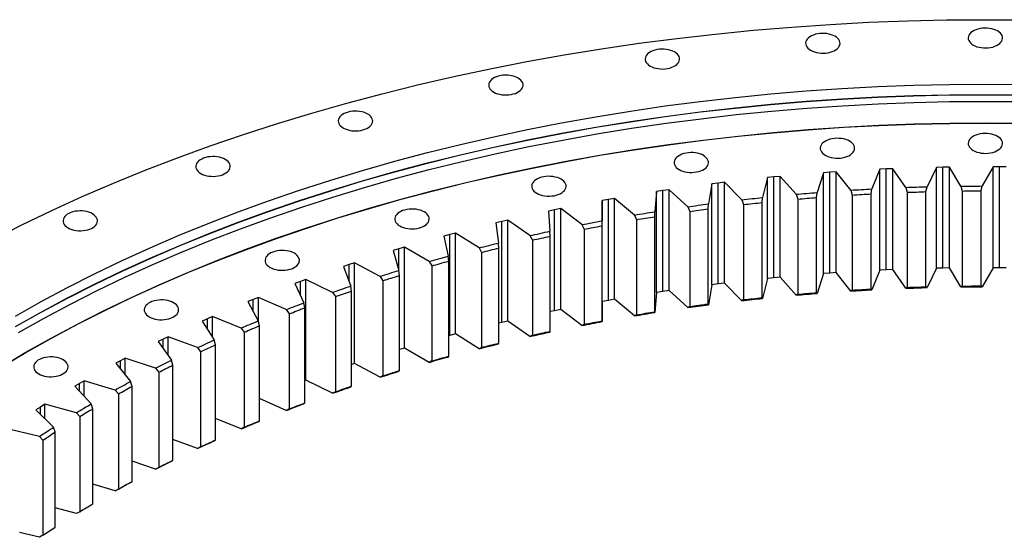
# Model space of a CAD drawing. Header units: millimetres. Extents: x -1618 to 13519, y 35213 to 46774.
# Tile 8 of 12: x 7551 to 8667, y 41679 to 42265. Entities that reach past the tile are written whole.
import ezdxf

# ---------------------------------------------------------------- set-up
doc = ezdxf.new("R2010")
doc.units = ezdxf.units.MM
doc.header["$LTSCALE"] = 50

msp = doc.modelspace()

# ---------------------------------------------------------------- linework, layer by layer
at = {"color": 7, "linetype": 'Continuous', "lineweight": 25}
for p, q in [((8590.2, 42098.1), (8579.6, 42076.2)), ((8597.6, 42098.3), (8590.2, 42098.1)), ((8590.2, 41983.8), (8590.2, 42098.1)), ((8604.9, 42098.4), (8597.6, 42098.3)), ((8597.6, 41984), (8597.6, 42098.3)), ((8618, 42076.9), (8604.9, 42098.4)), ((8604.9, 41984.1), (8604.9, 42098.4)), ((8654.4, 42098.7), (8642.1, 42077.1)), ((8661.8, 42098.7), (8654.4, 42098.7)), ((8654.4, 41984.4), (8654.4, 42098.7)), ((8669.1, 42098.7), (8661.8, 42098.7)), ((8661.8, 41984.4), (8661.8, 42098.7)), ((8398.7, 42086.5), (8393.2, 42063.9)), ((8406, 42087.3), (8398.7, 42086.5)), ((8398.7, 41972.2), (8398.7, 42086.5)), ((8413.2, 42087.9), (8406, 42087.3)), ((8406, 41972.9), (8406, 42087.3)), ((8431.2, 42067.6), (8413.2, 42087.9)), ((8413.2, 41973.6), (8413.2, 42087.9)), ((8462.2, 42092), (8455, 42069.6)), ((8469.5, 42092.6), (8462.2, 42092)), ((8462.2, 41977.7), (8462.2, 42092)), ((8476.8, 42093.1), (8469.5, 42092.6)), ((8469.5, 41978.3), (8469.5, 42092.6)), ((8493.2, 42072.3), (8476.8, 42093.1)), ((8476.8, 41978.8), (8476.8, 42093.1)), ((8526.1, 42095.9), (8517.2, 42073.7)), ((8533.4, 42096.3), (8526.1, 42095.9)), ((8526.1, 41981.6), (8526.1, 42095.9)), ((8540.8, 42096.6), (8533.4, 42096.3)), ((8533.4, 41981.9), (8533.4, 42096.3)), ((8555.5, 42075.4), (8540.8, 42096.6)), ((8540.8, 41982.3), (8540.8, 42096.6)), ((8335.7, 42079.4), (8331.9, 42056.7)), ((8342.9, 42080.3), (8335.7, 42079.4)), ((8335.7, 41965.1), (8335.7, 42079.4)), ((8350.1, 42081.2), (8342.9, 42080.3)), ((8342.9, 41966), (8342.9, 42080.3)), ((8369.6, 42061.3), (8350.1, 42081.2)), ((8350.1, 41966.9), (8350.1, 42081.2)), ((8555.5, 42075.4), (8557.1, 42069.9)), ((8578.4, 42070.6), (8579.6, 42076.2)), ((8618, 42076.9), (8619.4, 42071.3)), ((8640.8, 42071.5), (8642.1, 42077.1)), ((8273.2, 42070.7), (8271.2, 42047.9)), ((8280.4, 42071.8), (8273.2, 42070.7)), ((8273.2, 41956.4), (8273.2, 42070.7)), ((8287.5, 42072.8), (8280.4, 42071.8)), ((8280.4, 41957.5), (8280.4, 42071.8)), ((8308.5, 42053.5), (8287.5, 42072.8)), ((8287.5, 41958.5), (8287.5, 42072.8)), ((8392.6, 42058.3), (8393.2, 42063.9)), ((8431.2, 42067.6), (8433.1, 42062.2)), ((8454.2, 42063.9), (8455, 42069.6)), ((8454.2, 41956.2), (8454.2, 42063.9)), ((8493.2, 42072.3), (8494.9, 42066.8)), ((8494.9, 42066.8), (8494.9, 41959)), ((8516.2, 42068), (8517.2, 42073.7)), ((8516.2, 41960.3), (8516.2, 42068)), ((8557.1, 42069.9), (8557.1, 41962.1)), ((8578.4, 41962.8), (8578.4, 42070.6)), ((8619.4, 42071.3), (8619.4, 41963.6)), ((8640.8, 41963.7), (8640.8, 42071.5)), ((8211.6, 42060.4), (8211.3, 42037.6)), ((8218.6, 42061.7), (8211.6, 42060.4)), ((8211.6, 41946.1), (8211.6, 42060.4)), ((8225.6, 42062.9), (8218.6, 42061.7)), ((8218.6, 41947.4), (8218.6, 42061.7)), ((8248.1, 42044.1), (8225.6, 42062.9)), ((8225.6, 41948.6), (8225.6, 42062.9)), ((8308.5, 42053.5), (8310.7, 42048.2)), ((8331.5, 42051), (8331.9, 42056.7)), ((8369.6, 42061.3), (8371.6, 42056)), ((8371.6, 42056), (8371.6, 41948.2)), ((8392.6, 41950.5), (8392.6, 42058.3)), ((8433.1, 42062.2), (8433.1, 41954.4)), ((8157.6, 42050), (8150.7, 42048.5)), ((8150.7, 42048.5), (8152.2, 42025.7)), ((8164.6, 42051.4), (8157.6, 42050)), ((8157.6, 41935.7), (8157.6, 42050)), ((8188.4, 42033.2), (8164.6, 42051.4)), ((8164.6, 41937.1), (8164.6, 42051.4)), ((8248.1, 42044.1), (8250.5, 42038.8)), ((8271, 42042.2), (8271.2, 42047.9)), ((8271, 41934.4), (8271, 42042.2)), ((8310.7, 42048.2), (8310.7, 41940.4)), ((8331.5, 41943.2), (8331.5, 42051)), ((8097.6, 42036.7), (8090.8, 42035.1)), ((8090.8, 42035.1), (8094.1, 42012.4)), ((8104.5, 42038.3), (8097.6, 42036.7)), ((8097.6, 41922.4), (8097.6, 42036.7)), ((8129.7, 42020.8), (8104.5, 42038.3)), ((8104.5, 41924), (8104.5, 42038.3)), ((8188.4, 42033.2), (8191, 42028)), ((8211.3, 42031.9), (8211.3, 42037.6)), ((8211.3, 41924.1), (8211.3, 42031.9)), ((8250.5, 42038.8), (8250.5, 41931.1)), ((8038.7, 42022), (8032, 42020.2)), ((8032, 42020.2), (8037, 41997.6)), ((8045.4, 42023.7), (8038.7, 42022)), ((8038.7, 41907.7), (8038.7, 42022)), ((8072, 42006.8), (8045.4, 42023.7)), ((8045.4, 41909.4), (8045.4, 42023.7)), ((8129.7, 42020.8), (8132.4, 42015.6)), ((8152.4, 42020), (8152.2, 42025.7)), ((8152.4, 41912.2), (8152.4, 42020)), ((8191, 42028), (8191, 41920.2)), ((7987.6, 42007.7), (7981, 42005.7)), ((8015.4, 41991.5), (7987.6, 42007.7)), ((7987.6, 41893.4), (7987.6, 42007.7)), ((8094.4, 42006.7), (8094.1, 42012.4)), ((8132.4, 42015.6), (8132.4, 41907.8)), ((7981, 42005.7), (7974.5, 42003.8)), ((7974.5, 42003.8), (7981.2, 41981.3)), ((8037.6, 41991.9), (8037, 41997.6)), ((8072, 42006.8), (8074.8, 42001.8)), ((8074.8, 42001.8), (8074.8, 41894)), ((8094.4, 41898.9), (8094.4, 42006.7)), ((7924.6, 41988), (7918.2, 41985.9)), ((7918.2, 41985.9), (7926.6, 41963.6)), ((7931, 41990.1), (7924.6, 41988)), ((7960, 41974.6), (7931, 41990.1)), ((7931, 41875.8), (7931, 41990.1)), ((8015.4, 41991.5), (8018.3, 41986.5)), ((8018.3, 41986.5), (8018.3, 41878.7)), ((8037.6, 41884.1), (8037.6, 41991.9)), ((7960, 41974.6), (7963.1, 41969.7)), ((7981.9, 41975.6), (7981.2, 41981.3)), ((7981.9, 41867.8), (7981.9, 41975.6)), ((8462.2, 41977.7), (8455, 41955.3)), ((8469.5, 41978.3), (8462.2, 41977.7)), ((8476.8, 41978.8), (8469.5, 41978.3)), ((8493.2, 41958), (8476.8, 41978.8)), ((8526.1, 41981.6), (8517.2, 41959.4)), ((8533.4, 41981.9), (8526.1, 41981.6)), ((8540.8, 41982.3), (8533.4, 41981.9)), ((8555.5, 41961.1), (8540.8, 41982.3)), ((8590.2, 41983.8), (8579.6, 41961.8)), ((8597.6, 41984), (8590.2, 41983.8)), ((8604.9, 41984.1), (8597.6, 41984)), ((8618, 41962.6), (8604.9, 41984.1)), ((8654.4, 41984.4), (8642.1, 41962.7)), ((8661.8, 41984.4), (8654.4, 41984.4)), ((8669.1, 41984.3), (8661.8, 41984.4)), ((7869.5, 41968.9), (7863.3, 41966.6)), ((7863.3, 41966.6), (7873.5, 41944.6)), ((7875.8, 41971.2), (7869.5, 41968.9)), ((7906, 41956.4), (7875.8, 41971.2)), ((7875.8, 41856.9), (7875.8, 41971.2)), ((7927.5, 41958), (7926.6, 41963.6)), ((7963.1, 41969.7), (7963.1, 41861.9)), ((8335.7, 41965.1), (8331.9, 41942.4)), ((8342.9, 41966), (8335.7, 41965.1)), ((8350.1, 41966.9), (8342.9, 41966)), ((8369.6, 41947), (8350.1, 41966.9)), ((8398.7, 41972.2), (8393.2, 41949.6)), ((8406, 41972.9), (8398.7, 41972.2)), ((8413.2, 41973.6), (8406, 41972.9)), ((8431.2, 41953.3), (8413.2, 41973.6)), ((8619.4, 41963.6), (8618, 41962.6)), ((8642.1, 41962.7), (8640.8, 41963.7)), ((7906, 41956.4), (7909.2, 41951.6)), ((7927.5, 41850.2), (7927.5, 41958)), ((8273.2, 41956.4), (8271.2, 41933.6)), ((8280.4, 41957.5), (8273.2, 41956.4)), ((8287.5, 41958.5), (8280.4, 41957.5)), ((8308.5, 41939.2), (8287.5, 41958.5)), ((8433.1, 41954.4), (8431.2, 41953.3)), ((8455, 41955.3), (8454.2, 41956.2)), ((8494.9, 41959), (8493.2, 41958)), ((8517.2, 41959.4), (8516.2, 41960.3)), ((8557.1, 41962.1), (8555.5, 41961.1)), ((8579.6, 41961.8), (8578.4, 41962.8)), ((7816, 41948.4), (7810, 41946)), ((7810, 41946), (7821.8, 41924.2)), ((7822.1, 41950.8), (7816, 41948.4)), ((7853.4, 41936.9), (7822.1, 41950.8)), ((7822.1, 41922.9), (7822.1, 41950.8)), ((7874.5, 41938.9), (7873.5, 41944.6)), ((7909.2, 41951.6), (7909.2, 41843.8)), ((8211.6, 41946.1), (8211.3, 41923.3)), ((8218.6, 41947.4), (8211.6, 41946.1)), ((8225.6, 41948.6), (8218.6, 41947.4)), ((8248.1, 41929.8), (8225.6, 41948.6)), ((8331.9, 41942.4), (8331.5, 41943.2)), ((8371.6, 41948.2), (8369.6, 41947)), ((8393.2, 41949.6), (8392.6, 41950.5)), ((7853.4, 41936.9), (7856.7, 41932.1)), ((7856.7, 41932.1), (7856.7, 41824.3)), ((7874.5, 41831.2), (7874.5, 41938.9)), ((8157.6, 41935.7), (8152.4, 41934.6)), ((8164.6, 41937.1), (8157.6, 41935.7)), ((8188.4, 41918.9), (8164.6, 41937.1)), ((8250.5, 41931.1), (8248.1, 41929.8)), ((8271.2, 41933.6), (8271, 41934.4)), ((8310.7, 41940.4), (8308.5, 41939.2)), ((7764.2, 41926.5), (7758.3, 41923.9)), ((7758.3, 41923.9), (7771.8, 41902.5)), ((7770, 41929.1), (7764.2, 41926.5)), ((7802.4, 41916), (7770, 41929.1)), ((7770, 41905.3), (7770, 41929.1)), ((7823.1, 41918.6), (7821.8, 41924.2)), ((7823.1, 41810.8), (7823.1, 41918.6)), ((8097.6, 41922.4), (8094.4, 41921.7)), ((8104.5, 41924), (8097.6, 41922.4)), ((8129.7, 41906.4), (8104.5, 41924)), ((8191, 41920.2), (8188.4, 41918.9)), ((8211.3, 41923.3), (8211.3, 41924.1)), ((7802.4, 41916), (7805.8, 41911.3)), ((7805.8, 41911.3), (7805.8, 41803.5)), ((8038.7, 41907.7), (8037.6, 41907.4)), ((8045.4, 41909.4), (8038.7, 41907.7)), ((8072, 41892.5), (8045.4, 41909.4)), ((8132.4, 41907.8), (8129.7, 41906.4)), ((8152.2, 41911.4), (8152.4, 41912.2)), ((7714, 41903.4), (7708.4, 41900.6)), ((7708.4, 41900.6), (7723.5, 41879.5)), ((7719.7, 41906.1), (7714, 41903.4)), ((7753, 41893.8), (7719.7, 41906.1)), ((7719.7, 41884.8), (7719.7, 41906.1)), ((7773.2, 41896.9), (7771.8, 41902.5)), ((7773.2, 41789.2), (7773.2, 41896.9)), ((8094.1, 41898.1), (8094.4, 41898.9)), ((7753, 41893.8), (7756.5, 41889.2)), ((7756.5, 41889.2), (7756.5, 41781.4)), ((7987.6, 41893.4), (7981.9, 41891.7)), ((8015.4, 41877.1), (7987.6, 41893.4)), ((8074.8, 41894), (8072, 41892.5)), ((7665.7, 41879), (7660.3, 41876.1)), ((7660.3, 41876.1), (7677, 41855.4)), ((7671.1, 41881.8), (7665.7, 41879)), ((7705.4, 41870.4), (7671.1, 41881.8)), ((7671.1, 41862.6), (7671.1, 41881.8)), ((7725.1, 41874), (7723.5, 41879.5)), ((7725.1, 41766.2), (7725.1, 41874)), ((7931, 41875.8), (7927.5, 41874.7)), ((7960, 41860.3), (7931, 41875.8)), ((8018.3, 41878.7), (8015.4, 41877.1)), ((8037, 41883.2), (8037.6, 41884.1)), ((7705.4, 41870.4), (7709, 41865.9)), ((7709, 41865.9), (7709, 41758.1)), ((7981.2, 41867), (7981.9, 41867.8)), ((7619.3, 41853.3), (7614.1, 41850.3)), ((7624.5, 41856.3), (7619.3, 41853.3)), ((7659.6, 41845.8), (7624.5, 41856.3)), ((7624.5, 41838.8), (7624.5, 41856.3)), ((7678.8, 41849.9), (7677, 41855.4)), ((7875.8, 41856.9), (7874.5, 41856.4)), ((7906, 41842.1), (7875.8, 41856.9)), ((7963.1, 41861.9), (7960, 41860.3)), ((7614.1, 41850.3), (7632.4, 41830.1)), ((7659.6, 41845.8), (7663.3, 41841.4)), ((7663.3, 41841.4), (7663.3, 41733.6)), ((7678.8, 41742.1), (7678.8, 41849.9)), ((7909.2, 41843.8), (7906, 41842.1)), ((7926.6, 41849.3), (7927.5, 41850.2)), ((7579.9, 41829.7), (7574.9, 41826.5)), ((7615.7, 41820), (7579.9, 41829.7)), ((7579.9, 41813.5), (7579.9, 41829.7)), ((7634.3, 41824.6), (7632.4, 41830.1)), ((7853.4, 41822.6), (7823.1, 41836.1)), ((7873.5, 41830.2), (7874.5, 41831.2)), ((7574.9, 41826.5), (7569.9, 41823.4)), ((7569.9, 41823.4), (7589.7, 41803.6)), ((7615.7, 41820), (7619.5, 41815.7)), ((7634.3, 41716.9), (7634.3, 41824.6)), ((7856.7, 41824.3), (7853.4, 41822.6)), ((7619.5, 41815.7), (7619.5, 41707.9)), ((7802.4, 41801.7), (7773.2, 41813.5)), ((7821.8, 41809.9), (7823.1, 41810.8)), ((7573.9, 41793.2), (7537.3, 41801.9)), ((7591.8, 41798.3), (7589.7, 41803.6)), ((7591.8, 41690.5), (7591.8, 41798.3)), ((7805.8, 41803.5), (7802.4, 41801.7)), ((7573.9, 41793.2), (7577.8, 41789)), ((7577.8, 41789), (7577.8, 41681.2)), ((7753, 41779.5), (7725.1, 41789.8)), ((7771.8, 41788.2), (7773.2, 41789.2)), ((7756.5, 41781.4), (7753, 41779.5)), ((7705.4, 41756.1), (7678.8, 41765)), ((7723.5, 41765.2), (7725.1, 41766.2)), ((7709, 41758.1), (7705.4, 41756.1)), ((7677, 41741.1), (7678.8, 41742.1)), ((7659.6, 41731.5), (7634.3, 41739.1)), ((7663.3, 41733.6), (7659.6, 41731.5)), ((7615.7, 41705.7), (7591.8, 41712.1)), ((7619.5, 41707.9), (7615.7, 41705.7)), ((7573.9, 41678.9), (7551.4, 41684.2)), ((7577.8, 41681.2), (7573.9, 41678.9))]:
    msp.add_line(p, q, dxfattribs=at)
at = {"color": 82, "linetype": 'Continuous', "lineweight": 25}
for p, q in [((7981, 41981.9), (7981, 42005.7)), ((7924.6, 41969.1), (7924.6, 41988)), ((7869.5, 41953.1), (7869.5, 41968.9)), ((7816, 41934.8), (7816, 41948.4)), ((7764.2, 41914.7), (7764.2, 41926.5)), ((7714, 41892.8), (7714, 41903.4)), ((7665.7, 41869.4), (7665.7, 41879)), ((7619.3, 41844.6), (7619.3, 41853.3)), ((7574.9, 41818.5), (7574.9, 41826.5))]:
    msp.add_line(p, q, dxfattribs=at)
at = {"color": 7, "linetype": 'Continuous', "lineweight": 25, "flags": 128}
for points in [[(7520.9, 42016.2), (7554, 42033), (7587.8, 42049.2), (7622.4, 42065), (7657.7, 42080.2), (7693.6, 42094.8), (7730.2, 42108.9), (7767.4, 42122.5), (7805.2, 42135.5), (7843.6, 42147.9), (7882.6, 42159.7), (7922, 42171), (7962, 42181.6), (8002.4, 42191.6), (8043.3, 42201), (8084.6, 42209.8), (8126.3, 42218), (8168.3, 42225.5), (8210.6, 42232.4), (8253.3, 42238.7), (8296.2, 42244.3), (8339.4, 42249.2), (8382.8, 42253.5), (8426.3, 42257.2), (8470, 42260.2), (8513.8, 42262.5), (8557.7, 42264.2), (8601.7, 42265.2), (8645.7, 42265.5), (8689.7, 42265.2)], [(8631.9, 42236.7), (8633.9, 42235.7), (8636.2, 42234.9), (8638.6, 42234.2), (8641.1, 42233.8), (8643.7, 42233.5), (8646.4, 42233.5), (8649, 42233.6), (8651.6, 42234), (8654.1, 42234.5), (8656.4, 42235.3), (8658.5, 42236.2), (8660.4, 42237.3), (8662, 42238.5), (8663.3, 42239.9), (8664.3, 42241.3), (8664.9, 42242.8), (8665.2, 42244.3), (8665.1, 42245.9), (8664.7, 42247.4), (8663.9, 42248.8), (8662.7, 42250.2), (8661.3, 42251.5), (8659.5, 42252.7), (8657.5, 42253.7), (8655.3, 42254.5), (8652.9, 42255.2), (8650.3, 42255.6), (8647.7, 42255.9), (8645.1, 42256), (8642.4, 42255.8), (8639.8, 42255.4), (8637.3, 42254.9), (8635, 42254.1), (8632.9, 42253.2), (8631, 42252.1), (8629.4, 42250.9), (8628.1, 42249.5), (8627.1, 42248.1), (8626.5, 42246.6), (8626.2, 42245.1), (8626.3, 42243.6), (8626.8, 42242), (8627.6, 42240.6), (8628.7, 42239.2), (8630.2, 42237.9), (8631.9, 42236.7)], [(8447.7, 42230.8), (8449.8, 42229.8), (8452, 42228.9), (8454.4, 42228.3), (8456.9, 42227.8), (8459.5, 42227.5), (8462.2, 42227.5), (8464.9, 42227.6), (8467.4, 42228), (8469.9, 42228.6), (8472.2, 42229.3), (8474.4, 42230.3), (8476.2, 42231.3), (8477.8, 42232.6), (8479.1, 42233.9), (8480.1, 42235.3), (8480.8, 42236.8), (8481, 42238.4), (8480.9, 42239.9), (8480.5, 42241.4), (8479.7, 42242.9), (8478.5, 42244.3), (8477.1, 42245.5), (8475.3, 42246.7), (8473.3, 42247.7), (8471.1, 42248.5), (8468.7, 42249.2), (8466.2, 42249.7), (8463.5, 42249.9), (8460.9, 42250), (8458.2, 42249.8), (8455.6, 42249.5), (8453.2, 42248.9), (8450.8, 42248.1), (8448.7, 42247.2), (8446.8, 42246.1), (8445.2, 42244.9), (8443.9, 42243.6), (8443, 42242.1), (8442.3, 42240.6), (8442, 42239.1), (8442.1, 42237.6), (8442.6, 42236.1), (8443.4, 42234.6), (8444.5, 42233.2), (8446, 42231.9), (8447.7, 42230.8)], [(8265.9, 42212.9), (8267.9, 42211.9), (8270.1, 42211.1), (8272.5, 42210.4), (8275.1, 42210), (8277.7, 42209.7), (8280.3, 42209.6), (8283, 42209.8), (8285.6, 42210.2), (8288, 42210.7), (8290.4, 42211.5), (8292.5, 42212.4), (8294.4, 42213.5), (8296, 42214.7), (8297.3, 42216.1), (8298.3, 42217.5), (8298.9, 42219), (8299.2, 42220.5), (8299.1, 42222), (8298.6, 42223.6), (8297.8, 42225), (8296.7, 42226.4), (8295.2, 42227.7), (8293.5, 42228.9), (8291.5, 42229.9), (8289.2, 42230.7), (8286.8, 42231.4), (8284.3, 42231.8), (8281.7, 42232.1), (8279, 42232.1), (8276.4, 42232), (8273.8, 42231.6), (8271.3, 42231.1), (8269, 42230.3), (8266.9, 42229.4), (8265, 42228.3), (8263.4, 42227.1), (8262.1, 42225.7), (8261.1, 42224.3), (8260.5, 42222.8), (8260.2, 42221.3), (8260.3, 42219.7), (8260.7, 42218.2), (8261.5, 42216.8), (8262.7, 42215.4), (8264.1, 42214.1), (8265.9, 42212.9)], [(8088.6, 42183.5), (8090.6, 42182.4), (8092.9, 42181.6), (8095.3, 42180.9), (8097.8, 42180.5), (8100.4, 42180.2), (8103.1, 42180.2), (8105.7, 42180.3), (8108.3, 42180.7), (8110.8, 42181.3), (8113.1, 42182), (8115.2, 42182.9), (8117.1, 42184), (8118.7, 42185.2), (8120, 42186.6), (8121, 42188), (8121.6, 42189.5), (8121.9, 42191), (8121.8, 42192.6), (8121.4, 42194.1), (8120.6, 42195.5), (8119.4, 42196.9), (8117.9, 42198.2), (8116.2, 42199.4), (8114.2, 42200.4), (8112, 42201.2), (8109.6, 42201.9), (8107, 42202.4), (8104.4, 42202.6), (8101.7, 42202.7), (8099.1, 42202.5), (8096.5, 42202.1), (8094, 42201.6), (8091.7, 42200.8), (8089.6, 42199.9), (8087.7, 42198.8), (8086.1, 42197.6), (8084.8, 42196.3), (8083.8, 42194.8), (8083.2, 42193.3), (8082.9, 42191.8), (8083, 42190.3), (8083.5, 42188.8), (8084.3, 42187.3), (8085.4, 42185.9), (8086.9, 42184.6), (8088.6, 42183.5)], [(7546.5, 41929.6), (7575.7, 41946), (7605.6, 41962), (7636.2, 41977.5), (7667.4, 41992.5), (7699.4, 42007), (7732, 42021.1), (7765.2, 42034.6), (7799.1, 42047.7), (7833.5, 42060.2), (7868.5, 42072.2), (7904, 42083.7), (7940, 42094.7), (7976.5, 42105), (8013.4, 42114.9), (8050.8, 42124.2), (8088.6, 42132.9), (8126.8, 42141), (8165.4, 42148.5), (8204.2, 42155.5), (8243.4, 42161.9), (8282.8, 42167.7), (8322.5, 42172.9), (8362.4, 42177.4), (8402.5, 42181.4), (8442.8, 42184.8), (8483.2, 42187.5), (8523.8, 42189.7), (8564.4, 42191.2), (8605, 42192.2), (8645.7, 42192.5), (8686.4, 42192.2)], [(7546.5, 41917.8), (7575.7, 41934.2), (7605.6, 41950.2), (7636.2, 41965.7), (7667.4, 41980.7), (7699.4, 41995.2), (7732, 42009.3), (7765.2, 42022.9), (7799.1, 42035.9), (7833.5, 42048.4), (7868.5, 42060.5), (7904, 42071.9), (7940, 42082.9), (7976.5, 42093.3), (8013.4, 42103.1), (8050.8, 42112.4), (8088.6, 42121.1), (8126.8, 42129.2), (8165.4, 42136.8), (8204.2, 42143.7), (8243.4, 42150.1), (8282.8, 42155.9), (8322.5, 42161.1), (8362.4, 42165.7), (8402.5, 42169.6), (8442.8, 42173), (8483.2, 42175.8), (8523.8, 42177.9), (8564.4, 42179.4), (8605, 42180.4), (8645.7, 42180.7), (8686.4, 42180.4)], [(7546.5, 41917.6), (7575.7, 41934), (7605.6, 41950), (7636.2, 41965.5), (7667.4, 41980.5), (7699.4, 41995), (7732, 42009.1), (7765.2, 42022.6), (7799.1, 42035.7), (7833.5, 42048.2), (7868.5, 42060.2), (7904, 42071.7), (7940, 42082.7), (7976.5, 42093.1), (8013.4, 42102.9), (8050.8, 42112.2), (8088.6, 42120.9), (8126.8, 42129), (8165.4, 42136.6), (8204.2, 42143.5), (8243.4, 42149.9), (8282.8, 42155.7), (8322.5, 42160.9), (8362.4, 42165.4), (8402.5, 42169.4), (8442.8, 42172.8), (8483.2, 42175.6), (8523.8, 42177.7), (8564.4, 42179.2), (8605, 42180.2), (8645.7, 42180.5), (8686.4, 42180.2)], [(7550.1, 41910.9), (7579.1, 41927.2), (7608.9, 41943.1), (7639.4, 41958.6), (7670.6, 41973.5), (7702.4, 41988), (7734.9, 42002.1), (7768.1, 42015.6), (7801.8, 42028.6), (7836.1, 42041.1), (7871, 42053.1), (7906.4, 42064.5), (7942.3, 42075.4), (7978.6, 42085.8), (8015.5, 42095.6), (8052.8, 42104.8), (8090.4, 42113.5), (8128.5, 42121.6), (8166.9, 42129.1), (8205.6, 42136.1), (8244.7, 42142.4), (8284, 42148.2), (8323.6, 42153.3), (8363.3, 42157.9), (8403.3, 42161.9), (8443.5, 42165.2), (8483.8, 42168), (8524.1, 42170.1), (8564.6, 42171.7), (8605.2, 42172.6), (8645.7, 42172.9), (8686.3, 42172.6)], [(7918.2, 42142.7), (7920.2, 42141.7), (7922.4, 42140.9), (7924.8, 42140.2), (7927.4, 42139.7), (7930, 42139.5), (7932.6, 42139.4), (7935.3, 42139.6), (7937.9, 42139.9), (7940.4, 42140.5), (7942.7, 42141.3), (7944.8, 42142.2), (7946.7, 42143.3), (7948.3, 42144.5), (7949.6, 42145.8), (7950.6, 42147.3), (7951.2, 42148.8), (7951.5, 42150.3), (7951.4, 42151.8), (7950.9, 42153.3), (7950.1, 42154.8), (7949, 42156.2), (7947.5, 42157.5), (7945.8, 42158.6), (7943.8, 42159.6), (7941.5, 42160.5), (7939.1, 42161.1), (7936.6, 42161.6), (7934, 42161.9), (7931.3, 42161.9), (7928.7, 42161.8), (7926.1, 42161.4), (7923.6, 42160.8), (7921.3, 42160.1), (7919.2, 42159.1), (7917.3, 42158.1), (7915.7, 42156.8), (7914.4, 42155.5), (7913.4, 42154.1), (7912.8, 42152.6), (7912.5, 42151), (7912.6, 42149.5), (7913, 42148), (7913.8, 42146.5), (7915, 42145.1), (7916.4, 42143.9), (7918.2, 42142.7)], [(7530.3, 41871.8), (7558.4, 41888.5), (7587.2, 41904.7), (7616.8, 41920.5), (7647, 41935.8), (7678, 41950.7), (7709.6, 41965.1), (7741.9, 41979), (7774.7, 41992.4), (7808.2, 42005.3), (7842.2, 42017.7), (7876.8, 42029.6), (7912, 42040.9), (7947.6, 42051.7), (7983.7, 42062), (8020.3, 42071.8), (8057.2, 42080.9), (8094.6, 42089.5), (8132.4, 42097.6), (8170.5, 42105), (8209, 42111.9), (8247.7, 42118.2), (8286.7, 42124), (8326, 42129.1), (8365.5, 42133.6), (8405.2, 42137.6), (8445, 42140.9), (8485, 42143.6), (8525.1, 42145.8), (8565.2, 42147.3), (8605.5, 42148.2), (8645.7, 42148.5), (8686, 42148.2)], [(7530.5, 41871.7), (7558.5, 41888.4), (7587.4, 41904.6), (7616.9, 41920.4), (7647.2, 41935.7), (7678.1, 41950.6), (7709.7, 41964.9), (7742, 41978.8), (7774.9, 41992.3), (7808.3, 42005.2), (7842.4, 42017.6), (7877, 42029.4), (7912.1, 42040.8), (7947.7, 42051.6), (7983.8, 42061.9), (8020.4, 42071.6), (8057.3, 42080.8), (8094.7, 42089.4), (8132.5, 42097.4), (8170.6, 42104.9), (8209, 42111.8), (8247.8, 42118.1), (8286.8, 42123.8), (8326.1, 42129), (8365.5, 42133.5), (8405.2, 42137.4), (8445, 42140.8), (8485, 42143.5), (8525.1, 42145.6), (8565.3, 42147.1), (8605.5, 42148), (8645.7, 42148.4), (8686, 42148)], [(8464.3, 42111.9), (8466.3, 42110.9), (8468.5, 42110), (8470.9, 42109.4), (8473.4, 42108.9), (8476.1, 42108.6), (8478.7, 42108.6), (8481.4, 42108.7), (8484, 42109.1), (8486.4, 42109.7), (8488.7, 42110.4), (8490.9, 42111.3), (8492.7, 42112.4), (8494.4, 42113.7), (8495.7, 42115), (8496.6, 42116.4), (8497.3, 42117.9), (8497.5, 42119.4), (8497.5, 42121), (8497, 42122.5), (8496.2, 42124), (8495, 42125.3), (8493.6, 42126.6), (8491.8, 42127.8), (8489.8, 42128.8), (8487.6, 42129.6), (8485.2, 42130.3), (8482.7, 42130.8), (8480, 42131), (8477.4, 42131.1), (8474.7, 42130.9), (8472.2, 42130.6), (8469.7, 42130), (8467.4, 42129.2), (8465.2, 42128.3), (8463.4, 42127.2), (8461.7, 42126), (8460.4, 42124.7), (8459.5, 42123.2), (8458.8, 42121.7), (8458.6, 42120.2), (8458.7, 42118.7), (8459.1, 42117.2), (8459.9, 42115.7), (8461.1, 42114.3), (8462.5, 42113), (8464.3, 42111.9)], [(8631.9, 42117.3), (8633.9, 42116.3), (8636.2, 42115.4), (8638.6, 42114.8), (8641.1, 42114.3), (8643.7, 42114.1), (8646.4, 42114), (8649, 42114.2), (8651.6, 42114.5), (8654.1, 42115.1), (8656.4, 42115.8), (8658.5, 42116.8), (8660.4, 42117.9), (8662, 42119.1), (8663.3, 42120.4), (8664.3, 42121.9), (8664.9, 42123.3), (8665.2, 42124.9), (8665.1, 42126.4), (8664.7, 42127.9), (8663.9, 42129.4), (8662.7, 42130.8), (8661.3, 42132.1), (8659.5, 42133.2), (8657.5, 42134.2), (8655.3, 42135.1), (8652.9, 42135.7), (8650.3, 42136.2), (8647.7, 42136.5), (8645.1, 42136.5), (8642.4, 42136.4), (8639.8, 42136), (8637.3, 42135.4), (8635, 42134.7), (8632.9, 42133.7), (8631, 42132.7), (8629.4, 42131.4), (8628.1, 42130.1), (8627.1, 42128.7), (8626.5, 42127.2), (8626.2, 42125.6), (8626.3, 42124.1), (8626.8, 42122.6), (8627.6, 42121.1), (8628.7, 42119.7), (8630.2, 42118.5), (8631.9, 42117.3)], [(7756.7, 42091.2), (7758.7, 42090.2), (7761, 42089.3), (7763.4, 42088.7), (7765.9, 42088.2), (7768.5, 42088), (7771.2, 42087.9), (7773.8, 42088.1), (7776.4, 42088.4), (7778.9, 42089), (7781.2, 42089.7), (7783.3, 42090.7), (7785.2, 42091.8), (7786.8, 42093), (7788.1, 42094.3), (7789.1, 42095.7), (7789.7, 42097.2), (7790, 42098.8), (7789.9, 42100.3), (7789.5, 42101.8), (7788.7, 42103.3), (7787.5, 42104.7), (7786.1, 42106), (7784.3, 42107.1), (7782.3, 42108.1), (7780.1, 42109), (7777.7, 42109.6), (7775.1, 42110.1), (7772.5, 42110.3), (7769.9, 42110.4), (7767.2, 42110.2), (7764.6, 42109.9), (7762.2, 42109.3), (7759.8, 42108.6), (7757.7, 42107.6), (7755.8, 42106.5), (7754.2, 42105.3), (7752.9, 42104), (7751.9, 42102.6), (7751.3, 42101.1), (7751, 42099.5), (7751.1, 42098), (7751.6, 42096.5), (7752.4, 42095), (7753.5, 42093.6), (7755, 42092.3), (7756.7, 42091.2)], [(8298.7, 42095.6), (8300.7, 42094.6), (8302.9, 42093.8), (8305.3, 42093.1), (8307.9, 42092.7), (8310.5, 42092.4), (8313.2, 42092.3), (8315.8, 42092.5), (8318.4, 42092.9), (8320.9, 42093.4), (8323.2, 42094.2), (8325.3, 42095.1), (8327.2, 42096.2), (8328.8, 42097.4), (8330.1, 42098.8), (8331.1, 42100.2), (8331.7, 42101.7), (8332, 42103.2), (8331.9, 42104.7), (8331.4, 42106.3), (8330.6, 42107.7), (8329.5, 42109.1), (8328, 42110.4), (8326.3, 42111.5), (8324.3, 42112.6), (8322.1, 42113.4), (8319.6, 42114.1), (8317.1, 42114.5), (8314.5, 42114.8), (8311.8, 42114.8), (8309.2, 42114.7), (8306.6, 42114.3), (8304.1, 42113.8), (8301.8, 42113), (8299.7, 42112.1), (8297.8, 42111), (8296.2, 42109.8), (8294.9, 42108.4), (8293.9, 42107), (8293.3, 42105.5), (8293, 42104), (8293.1, 42102.4), (8293.5, 42100.9), (8294.4, 42099.5), (8295.5, 42098.1), (8297, 42096.8), (8298.7, 42095.6)], [(8137.3, 42068.8), (8139.3, 42067.8), (8141.6, 42066.9), (8144, 42066.3), (8146.5, 42065.8), (8149.1, 42065.6), (8151.8, 42065.5), (8154.4, 42065.7), (8157, 42066), (8159.5, 42066.6), (8161.8, 42067.3), (8163.9, 42068.3), (8165.8, 42069.4), (8167.4, 42070.6), (8168.7, 42071.9), (8169.7, 42073.3), (8170.3, 42074.8), (8170.6, 42076.4), (8170.5, 42077.9), (8170.1, 42079.4), (8169.3, 42080.9), (8168.1, 42082.3), (8166.7, 42083.6), (8164.9, 42084.7), (8162.9, 42085.7), (8160.7, 42086.6), (8158.3, 42087.2), (8155.7, 42087.7), (8153.1, 42087.9), (8150.5, 42088), (8147.8, 42087.8), (8145.2, 42087.5), (8142.8, 42086.9), (8140.4, 42086.2), (8138.3, 42085.2), (8136.4, 42084.1), (8134.8, 42082.9), (8133.5, 42081.6), (8132.5, 42080.2), (8131.9, 42078.7), (8131.6, 42077.1), (8131.7, 42075.6), (8132.2, 42074.1), (8133, 42072.6), (8134.1, 42071.2), (8135.6, 42069.9), (8137.3, 42068.8)], [(8555.5, 42075.4), (8558.5, 42075.5), (8561.5, 42075.6), (8564.5, 42075.7), (8567.6, 42075.8), (8570.6, 42075.9), (8573.6, 42076), (8576.6, 42076.1), (8579.6, 42076.2)], [(8618, 42076.9), (8621, 42076.9), (8624.1, 42077), (8627.1, 42077), (8630.1, 42077), (8633.1, 42077), (8636.1, 42077), (8639.1, 42077), (8642.1, 42077.1)], [(8369.6, 42061.3), (8372.5, 42061.7), (8375.5, 42062), (8378.4, 42062.3), (8381.4, 42062.7), (8384.3, 42063), (8387.3, 42063.3), (8390.3, 42063.6), (8393.2, 42063.9)], [(8431.2, 42067.6), (8434.1, 42067.9), (8437.1, 42068.1), (8440.1, 42068.4), (8443.1, 42068.6), (8446.1, 42068.9), (8449, 42069.1), (8452, 42069.4), (8455, 42069.6)], [(8433.1, 42062.2), (8435.7, 42062.4), (8438.4, 42062.6), (8441, 42062.9), (8443.7, 42063.1), (8446.3, 42063.3), (8448.9, 42063.5), (8451.6, 42063.7), (8454.2, 42063.9)], [(8493.2, 42072.3), (8496.2, 42072.5), (8499.2, 42072.7), (8502.2, 42072.8), (8505.2, 42073), (8508.2, 42073.2), (8511.2, 42073.4), (8514.2, 42073.5), (8517.2, 42073.7)], [(8494.9, 42066.8), (8497.6, 42067), (8500.3, 42067.1), (8502.9, 42067.3), (8505.6, 42067.5), (8508.2, 42067.6), (8510.9, 42067.8), (8513.6, 42067.9), (8516.2, 42068)], [(8557.1, 42069.9), (8559.8, 42070), (8562.4, 42070.1), (8565.1, 42070.2), (8567.8, 42070.2), (8570.4, 42070.3), (8573.1, 42070.4), (8575.8, 42070.5), (8578.4, 42070.6)], [(8619.4, 42071.3), (8622.1, 42071.4), (8624.8, 42071.4), (8627.4, 42071.4), (8630.1, 42071.4), (8632.8, 42071.4), (8635.5, 42071.5), (8638.1, 42071.5), (8640.8, 42071.5)], [(8308.5, 42053.5), (8311.4, 42053.9), (8314.3, 42054.3), (8317.3, 42054.7), (8320.2, 42055.1), (8323.1, 42055.5), (8326.1, 42055.9), (8329, 42056.3), (8331.9, 42056.7)], [(8371.6, 42056), (8374.3, 42056.3), (8376.9, 42056.6), (8379.5, 42056.8), (8382.1, 42057.1), (8384.8, 42057.4), (8387.4, 42057.7), (8390, 42058), (8392.6, 42058.3)], [(7606.3, 42029.6), (7608.3, 42028.6), (7610.5, 42027.7), (7612.9, 42027.1), (7615.5, 42026.6), (7618.1, 42026.3), (7620.7, 42026.3), (7623.4, 42026.4), (7626, 42026.8), (7628.5, 42027.4), (7630.8, 42028.1), (7632.9, 42029), (7634.8, 42030.1), (7636.4, 42031.4), (7637.7, 42032.7), (7638.7, 42034.1), (7639.3, 42035.6), (7639.6, 42037.1), (7639.5, 42038.7), (7639, 42040.2), (7638.2, 42041.7), (7637.1, 42043), (7635.6, 42044.3), (7633.9, 42045.5), (7631.9, 42046.5), (7629.6, 42047.3), (7627.2, 42048), (7624.7, 42048.5), (7622.1, 42048.7), (7619.4, 42048.8), (7616.8, 42048.6), (7614.2, 42048.3), (7611.7, 42047.7), (7609.4, 42046.9), (7607.3, 42046), (7605.4, 42044.9), (7603.8, 42043.7), (7602.5, 42042.4), (7601.5, 42040.9), (7600.9, 42039.4), (7600.6, 42037.9), (7600.7, 42036.4), (7601.1, 42034.9), (7601.9, 42033.4), (7603.1, 42032), (7604.5, 42030.7), (7606.3, 42029.6)], [(7982.2, 42031.7), (7984.2, 42030.7), (7986.4, 42029.8), (7988.8, 42029.2), (7991.4, 42028.7), (7994, 42028.5), (7996.6, 42028.4), (7999.3, 42028.6), (8001.9, 42028.9), (8004.4, 42029.5), (8006.7, 42030.2), (8008.8, 42031.2), (8010.7, 42032.3), (8012.3, 42033.5), (8013.6, 42034.8), (8014.6, 42036.2), (8015.2, 42037.7), (8015.5, 42039.3), (8015.4, 42040.8), (8014.9, 42042.3), (8014.1, 42043.8), (8013, 42045.2), (8011.5, 42046.5), (8009.8, 42047.6), (8007.8, 42048.6), (8005.5, 42049.5), (8003.1, 42050.1), (8000.6, 42050.6), (7998, 42050.8), (7995.3, 42050.9), (7992.7, 42050.7), (7990.1, 42050.4), (7987.6, 42049.8), (7985.3, 42049.1), (7983.2, 42048.1), (7981.3, 42047), (7979.7, 42045.8), (7978.4, 42044.5), (7977.4, 42043.1), (7976.8, 42041.6), (7976.5, 42040), (7976.6, 42038.5), (7977, 42037), (7977.8, 42035.5), (7979, 42034.1), (7980.4, 42032.8), (7982.2, 42031.7)], [(8248.1, 42044.1), (8251, 42044.6), (8253.9, 42045.1), (8256.7, 42045.6), (8259.6, 42046), (8262.5, 42046.5), (8265.4, 42047), (8268.3, 42047.5), (8271.2, 42047.9)], [(8250.5, 42038.8), (8253, 42039.3), (8255.6, 42039.7), (8258.2, 42040.1), (8260.7, 42040.6), (8263.3, 42041), (8265.9, 42041.4), (8268.5, 42041.8), (8271, 42042.2)], [(8310.7, 42048.2), (8313.3, 42048.5), (8315.9, 42048.9), (8318.5, 42049.3), (8321.1, 42049.6), (8323.7, 42050), (8326.3, 42050.3), (8328.9, 42050.7), (8331.5, 42051)], [(8188.4, 42033.2), (8191.3, 42033.8), (8194.1, 42034.3), (8197, 42034.9), (8199.9, 42035.4), (8202.7, 42036), (8205.6, 42036.5), (8208.4, 42037), (8211.3, 42037.6)], [(8191, 42028), (8193.5, 42028.5), (8196, 42029), (8198.6, 42029.5), (8201.1, 42030), (8203.7, 42030.4), (8206.2, 42030.9), (8208.7, 42031.4), (8211.3, 42031.9)], [(8129.7, 42020.8), (8132.5, 42021.4), (8135.3, 42022), (8138.1, 42022.6), (8140.9, 42023.3), (8143.7, 42023.9), (8146.6, 42024.5), (8149.4, 42025.1), (8152.2, 42025.7)], [(8132.4, 42015.6), (8134.9, 42016.2), (8137.4, 42016.7), (8139.9, 42017.3), (8142.4, 42017.8), (8144.9, 42018.4), (8147.4, 42018.9), (8149.9, 42019.5), (8152.4, 42020)], [(8072, 42006.8), (8074.7, 42007.5), (8077.5, 42008.2), (8080.2, 42008.9), (8083, 42009.6), (8085.8, 42010.3), (8088.5, 42011), (8091.3, 42011.7), (8094.1, 42012.4)], [(7835.2, 41984.8), (7837.2, 41983.8), (7839.4, 41982.9), (7841.8, 41982.3), (7844.4, 41981.8), (7847, 41981.6), (7849.7, 41981.5), (7852.3, 41981.7), (7854.9, 41982), (7857.4, 41982.6), (7859.7, 41983.3), (7861.8, 41984.3), (7863.7, 41985.4), (7865.3, 41986.6), (7866.6, 41987.9), (7867.6, 41989.4), (7868.2, 41990.8), (7868.5, 41992.4), (7868.4, 41993.9), (7867.9, 41995.4), (7867.1, 41996.9), (7866, 41998.3), (7864.5, 41999.6), (7862.8, 42000.7), (7860.8, 42001.7), (7858.6, 42002.6), (7856.2, 42003.2), (7853.6, 42003.7), (7851, 42004), (7848.3, 42004), (7845.7, 42003.9), (7843.1, 42003.5), (7840.6, 42002.9), (7838.3, 42002.2), (7836.2, 42001.2), (7834.3, 42000.2), (7832.7, 41998.9), (7831.4, 41997.6), (7830.4, 41996.2), (7829.8, 41994.7), (7829.5, 41993.1), (7829.6, 41991.6), (7830.1, 41990.1), (7830.9, 41988.6), (7832, 41987.2), (7833.5, 41986), (7835.2, 41984.8)], [(8015.4, 41991.5), (8018.1, 41992.2), (8020.8, 41993), (8023.5, 41993.8), (8026.2, 41994.5), (8028.9, 41995.3), (8031.6, 41996.1), (8034.3, 41996.8), (8037, 41997.6)], [(8074.8, 42001.8), (8077.2, 42002.4), (8079.7, 42003), (8082.1, 42003.6), (8084.6, 42004.3), (8087, 42004.9), (8089.5, 42005.5), (8092, 42006.1), (8094.4, 42006.7)], [(8018.3, 41986.5), (8020.7, 41987.2), (8023.1, 41987.8), (8025.5, 41988.5), (8027.9, 41989.2), (8030.3, 41989.9), (8032.7, 41990.5), (8035.1, 41991.2), (8037.6, 41991.9)], [(7960, 41974.6), (7962.6, 41975.5), (7965.3, 41976.3), (7967.9, 41977.2), (7970.6, 41978), (7973.2, 41978.8), (7975.9, 41979.6), (7978.5, 41980.5), (7981.2, 41981.3)], [(7963.1, 41969.7), (7965.4, 41970.5), (7967.8, 41971.2), (7970.1, 41972), (7972.5, 41972.7), (7974.8, 41973.4), (7977.2, 41974.2), (7979.5, 41974.9), (7981.9, 41975.6)], [(7906, 41956.4), (7908.5, 41957.3), (7911.1, 41958.3), (7913.7, 41959.2), (7916.3, 41960.1), (7918.8, 41960.9), (7921.4, 41961.8), (7924, 41962.7), (7926.6, 41963.6)], [(8619.4, 41963.6), (8622.1, 41963.6), (8624.8, 41963.6), (8627.4, 41963.6), (8630.1, 41963.7), (8632.8, 41963.7), (8635.5, 41963.7), (8638.1, 41963.7), (8640.8, 41963.7)], [(7909.2, 41951.6), (7911.5, 41952.4), (7913.8, 41953.2), (7916, 41954), (7918.3, 41954.8), (7920.6, 41955.6), (7922.9, 41956.4), (7925.2, 41957.2), (7927.5, 41958)], [(8431.2, 41953.3), (8434.1, 41953.6), (8437.1, 41953.8), (8440.1, 41954.1), (8443.1, 41954.3), (8446.1, 41954.6), (8449, 41954.8), (8452, 41955), (8455, 41955.3)], [(8433.1, 41954.4), (8435.7, 41954.6), (8438.4, 41954.8), (8441, 41955.1), (8443.7, 41955.3), (8446.3, 41955.5), (8448.9, 41955.7), (8451.6, 41955.9), (8454.2, 41956.2)], [(8493.2, 41958), (8496.2, 41958.2), (8499.2, 41958.3), (8502.2, 41958.5), (8505.2, 41958.7), (8508.2, 41958.9), (8511.2, 41959), (8514.2, 41959.2), (8517.2, 41959.4)], [(8494.9, 41959), (8497.6, 41959.2), (8500.3, 41959.4), (8502.9, 41959.5), (8505.6, 41959.7), (8508.2, 41959.8), (8510.9, 41960), (8513.6, 41960.1), (8516.2, 41960.3)], [(8555.5, 41961.1), (8558.5, 41961.2), (8561.5, 41961.3), (8564.5, 41961.4), (8567.6, 41961.5), (8570.6, 41961.6), (8573.6, 41961.7), (8576.6, 41961.8), (8579.6, 41961.8)], [(8557.1, 41962.1), (8559.8, 41962.2), (8562.4, 41962.3), (8565.1, 41962.4), (8567.8, 41962.5), (8570.4, 41962.5), (8573.1, 41962.6), (8575.8, 41962.7), (8578.4, 41962.8)], [(8618, 41962.6), (8621, 41962.6), (8624.1, 41962.6), (8627.1, 41962.7), (8630.1, 41962.7), (8633.1, 41962.7), (8636.1, 41962.7), (8639.1, 41962.7), (8642.1, 41962.7)], [(7698.3, 41928.7), (7700.3, 41927.7), (7702.5, 41926.8), (7704.9, 41926.2), (7707.4, 41925.7), (7710, 41925.5), (7712.7, 41925.4), (7715.4, 41925.6), (7717.9, 41925.9), (7720.4, 41926.5), (7722.7, 41927.2), (7724.9, 41928.2), (7726.7, 41929.3), (7728.3, 41930.5), (7729.7, 41931.8), (7730.6, 41933.3), (7731.3, 41934.7), (7731.5, 41936.3), (7731.4, 41937.8), (7731, 41939.3), (7730.2, 41940.8), (7729, 41942.2), (7727.6, 41943.5), (7725.8, 41944.6), (7723.8, 41945.6), (7721.6, 41946.5), (7719.2, 41947.1), (7716.7, 41947.6), (7714, 41947.9), (7711.4, 41947.9), (7708.7, 41947.8), (7706.1, 41947.4), (7703.7, 41946.8), (7701.3, 41946.1), (7699.2, 41945.1), (7697.3, 41944.1), (7695.7, 41942.8), (7694.4, 41941.5), (7693.5, 41940.1), (7692.8, 41938.6), (7692.6, 41937), (7692.6, 41935.5), (7693.1, 41934), (7693.9, 41932.5), (7695, 41931.1), (7696.5, 41929.9), (7698.3, 41928.7)], [(7853.4, 41936.9), (7855.9, 41937.8), (7858.4, 41938.8), (7860.9, 41939.8), (7863.4, 41940.7), (7865.9, 41941.7), (7868.4, 41942.7), (7870.9, 41943.6), (7873.5, 41944.6)], [(8308.5, 41939.2), (8311.4, 41939.6), (8314.3, 41940), (8317.3, 41940.4), (8320.2, 41940.8), (8323.1, 41941.2), (8326.1, 41941.6), (8329, 41942), (8331.9, 41942.4)], [(8310.7, 41940.4), (8313.3, 41940.8), (8315.9, 41941.1), (8318.5, 41941.5), (8321.1, 41941.8), (8323.7, 41942.2), (8326.3, 41942.5), (8328.9, 41942.9), (8331.5, 41943.2)], [(8369.6, 41947), (8372.5, 41947.4), (8375.5, 41947.7), (8378.4, 41948), (8381.4, 41948.4), (8384.3, 41948.7), (8387.3, 41949), (8390.3, 41949.3), (8393.2, 41949.6)], [(8371.6, 41948.2), (8374.3, 41948.5), (8376.9, 41948.8), (8379.5, 41949.1), (8382.1, 41949.3), (8384.8, 41949.6), (8387.4, 41949.9), (8390, 41950.2), (8392.6, 41950.5)], [(7856.7, 41932.1), (7858.9, 41933), (7861.2, 41933.8), (7863.4, 41934.7), (7865.6, 41935.6), (7867.8, 41936.4), (7870.1, 41937.3), (7872.3, 41938.1), (7874.5, 41938.9)], [(8248.1, 41929.8), (8251, 41930.3), (8253.9, 41930.8), (8256.7, 41931.3), (8259.6, 41931.7), (8262.5, 41932.2), (8265.4, 41932.7), (8268.3, 41933.1), (8271.2, 41933.6)], [(8250.5, 41931.1), (8253, 41931.5), (8255.6, 41931.9), (8258.2, 41932.3), (8260.7, 41932.8), (8263.3, 41933.2), (8265.9, 41933.6), (8268.5, 41934), (8271, 41934.4)], [(7802.4, 41916), (7804.8, 41917), (7807.2, 41918), (7809.6, 41919.1), (7812.1, 41920.1), (7814.5, 41921.1), (7816.9, 41922.1), (7819.4, 41923.2), (7821.8, 41924.2)], [(7805.8, 41911.3), (7808, 41912.2), (7810.1, 41913.1), (7812.3, 41914.1), (7814.4, 41915), (7816.6, 41915.9), (7818.7, 41916.8), (7820.9, 41917.7), (7823.1, 41918.6)], [(8188.4, 41918.9), (8191.3, 41919.4), (8194.1, 41920), (8197, 41920.5), (8199.9, 41921.1), (8202.7, 41921.6), (8205.6, 41922.2), (8208.4, 41922.7), (8211.3, 41923.3)], [(8191, 41920.2), (8193.5, 41920.7), (8196, 41921.2), (8198.6, 41921.7), (8201.1, 41922.2), (8203.7, 41922.7), (8206.2, 41923.1), (8208.7, 41923.6), (8211.3, 41924.1)], [(8129.7, 41906.4), (8132.5, 41907.1), (8135.3, 41907.7), (8138.1, 41908.3), (8140.9, 41909), (8143.7, 41909.6), (8146.6, 41910.2), (8149.4, 41910.8), (8152.2, 41911.4)], [(8132.4, 41907.8), (8134.9, 41908.4), (8137.4, 41909), (8139.9, 41909.5), (8142.4, 41910.1), (8144.9, 41910.6), (8147.4, 41911.2), (8149.9, 41911.7), (8152.4, 41912.2)], [(7753, 41893.8), (7755.3, 41894.9), (7757.7, 41896), (7760, 41897.1), (7762.4, 41898.2), (7764.7, 41899.3), (7767.1, 41900.3), (7769.4, 41901.4), (7771.8, 41902.5)], [(7756.5, 41889.2), (7758.6, 41890.2), (7760.7, 41891.2), (7762.8, 41892.1), (7764.9, 41893.1), (7766.9, 41894.1), (7769, 41895), (7771.1, 41896), (7773.2, 41896.9)], [(8072, 41892.5), (8074.7, 41893.2), (8077.5, 41893.9), (8080.2, 41894.6), (8083, 41895.3), (8085.8, 41896), (8088.5, 41896.7), (8091.3, 41897.4), (8094.1, 41898.1)], [(8074.8, 41894), (8077.2, 41894.6), (8079.7, 41895.2), (8082.1, 41895.9), (8084.6, 41896.5), (8087, 41897.1), (8089.5, 41897.7), (8092, 41898.3), (8094.4, 41898.9)], [(7573, 41864.1), (7575, 41863.1), (7577.3, 41862.2), (7579.7, 41861.6), (7582.2, 41861.1), (7584.8, 41860.9), (7587.5, 41860.8), (7590.1, 41861), (7592.7, 41861.3), (7595.2, 41861.9), (7597.5, 41862.6), (7599.6, 41863.6), (7601.5, 41864.7), (7603.1, 41865.9), (7604.4, 41867.2), (7605.4, 41868.7), (7606, 41870.1), (7606.3, 41871.7), (7606.2, 41873.2), (7605.8, 41874.7), (7605, 41876.2), (7603.8, 41877.6), (7602.4, 41878.9), (7600.6, 41880), (7598.6, 41881), (7596.4, 41881.9), (7594, 41882.5), (7591.4, 41883), (7588.8, 41883.3), (7586.2, 41883.3), (7583.5, 41883.2), (7580.9, 41882.8), (7578.5, 41882.2), (7576.1, 41881.5), (7574, 41880.5), (7572.1, 41879.5), (7570.5, 41878.2), (7569.2, 41876.9), (7568.2, 41875.5), (7567.6, 41874), (7567.3, 41872.4), (7567.4, 41870.9), (7567.9, 41869.4), (7568.7, 41867.9), (7569.8, 41866.5), (7571.3, 41865.3), (7573, 41864.1)], [(7705.4, 41870.4), (7707.6, 41871.5), (7709.9, 41872.7), (7712.1, 41873.8), (7714.4, 41875), (7716.7, 41876.1), (7718.9, 41877.3), (7721.2, 41878.4), (7723.5, 41879.5)], [(7709, 41865.9), (7711, 41866.9), (7713, 41867.9), (7715, 41869), (7717, 41870), (7719, 41871), (7721, 41872), (7723.1, 41873), (7725.1, 41874)], [(8015.4, 41877.1), (8018.1, 41877.9), (8020.8, 41878.7), (8023.5, 41879.5), (8026.2, 41880.2), (8028.9, 41881), (8031.6, 41881.7), (8034.3, 41882.5), (8037, 41883.2)], [(8018.3, 41878.7), (8020.7, 41879.4), (8023.1, 41880.1), (8025.5, 41880.7), (8027.9, 41881.4), (8030.3, 41882.1), (8032.7, 41882.8), (8035.1, 41883.4), (8037.6, 41884.1)], [(7960, 41860.3), (7962.6, 41861.2), (7965.3, 41862), (7967.9, 41862.8), (7970.6, 41863.7), (7973.2, 41864.5), (7975.9, 41865.3), (7978.5, 41866.2), (7981.2, 41867)], [(7963.1, 41861.9), (7965.4, 41862.7), (7967.8, 41863.4), (7970.1, 41864.2), (7972.5, 41864.9), (7974.8, 41865.7), (7977.2, 41866.4), (7979.5, 41867.1), (7981.9, 41867.8)], [(7659.6, 41845.8), (7661.7, 41847), (7663.9, 41848.2), (7666.1, 41849.4), (7668.2, 41850.6), (7670.4, 41851.8), (7672.6, 41853), (7674.8, 41854.2), (7677, 41855.4)], [(7663.3, 41841.4), (7665.2, 41842.5), (7667.1, 41843.5), (7669.1, 41844.6), (7671, 41845.7), (7672.9, 41846.7), (7674.9, 41847.8), (7676.8, 41848.9), (7678.8, 41849.9)], [(7906, 41842.1), (7908.5, 41843), (7911.1, 41843.9), (7913.7, 41844.8), (7916.3, 41845.7), (7918.8, 41846.6), (7921.4, 41847.5), (7924, 41848.4), (7926.6, 41849.3)], [(7909.2, 41843.8), (7911.5, 41844.6), (7913.8, 41845.4), (7916, 41846.2), (7918.3, 41847), (7920.6, 41847.8), (7922.9, 41848.6), (7925.2, 41849.4), (7927.5, 41850.2)], [(7615.7, 41820), (7617.8, 41821.3), (7619.8, 41822.5), (7621.9, 41823.8), (7624, 41825.1), (7626.1, 41826.3), (7628.2, 41827.6), (7630.3, 41828.8), (7632.4, 41830.1)], [(7853.4, 41822.6), (7855.9, 41823.5), (7858.4, 41824.5), (7860.9, 41825.5), (7863.4, 41826.4), (7865.9, 41827.4), (7868.4, 41828.3), (7870.9, 41829.3), (7873.5, 41830.2)], [(7856.7, 41824.3), (7858.9, 41825.2), (7861.2, 41826.1), (7863.4, 41826.9), (7865.6, 41827.8), (7867.8, 41828.6), (7870.1, 41829.5), (7872.3, 41830.3), (7874.5, 41831.2)], [(7619.5, 41815.7), (7621.4, 41816.8), (7623.2, 41818), (7625, 41819.1), (7626.9, 41820.2), (7628.7, 41821.3), (7630.6, 41822.4), (7632.4, 41823.5), (7634.3, 41824.6)], [(7802.4, 41801.7), (7804.8, 41802.7), (7807.2, 41803.7), (7809.6, 41804.8), (7812.1, 41805.8), (7814.5, 41806.8), (7816.9, 41807.8), (7819.4, 41808.8), (7821.8, 41809.9)], [(7805.8, 41803.5), (7808, 41804.4), (7810.1, 41805.4), (7812.3, 41806.3), (7814.4, 41807.2), (7816.6, 41808.1), (7818.7, 41809), (7820.9, 41809.9), (7823.1, 41810.8)], [(7573.9, 41793.2), (7575.8, 41794.5), (7577.8, 41795.8), (7579.8, 41797.1), (7581.8, 41798.4), (7583.7, 41799.7), (7585.7, 41801), (7587.7, 41802.3), (7589.7, 41803.6)], [(7577.8, 41789), (7579.5, 41790.1), (7581.3, 41791.3), (7583, 41792.5), (7584.8, 41793.6), (7586.5, 41794.8), (7588.3, 41796), (7590.1, 41797.1), (7591.8, 41798.3)], [(7753, 41779.5), (7755.3, 41780.6), (7757.7, 41781.7), (7760, 41782.8), (7762.4, 41783.9), (7764.7, 41784.9), (7767.1, 41786), (7769.4, 41787.1), (7771.8, 41788.2)], [(7756.5, 41781.4), (7758.6, 41782.4), (7760.7, 41783.4), (7762.8, 41784.3), (7764.9, 41785.3), (7766.9, 41786.3), (7769, 41787.2), (7771.1, 41788.2), (7773.2, 41789.2)], [(7705.4, 41756.1), (7707.6, 41757.2), (7709.9, 41758.4), (7712.1, 41759.5), (7714.4, 41760.7), (7716.7, 41761.8), (7718.9, 41763), (7721.2, 41764.1), (7723.5, 41765.2)], [(7709, 41758.1), (7711, 41759.1), (7713, 41760.2), (7715, 41761.2), (7717, 41762.2), (7719, 41763.2), (7721, 41764.2), (7723.1, 41765.2), (7725.1, 41766.2)], [(7659.6, 41731.5), (7661.7, 41732.7), (7663.9, 41733.9), (7666.1, 41735.1), (7668.2, 41736.3), (7670.4, 41737.5), (7672.6, 41738.7), (7674.8, 41739.9), (7677, 41741.1)], [(7663.3, 41733.6), (7665.2, 41734.7), (7667.1, 41735.7), (7669.1, 41736.8), (7671, 41737.9), (7672.9, 41738.9), (7674.9, 41740), (7676.8, 41741.1), (7678.8, 41742.1)], [(7619.5, 41707.9), (7621.4, 41709.1), (7623.2, 41710.2), (7625, 41711.3), (7626.9, 41712.4), (7628.7, 41713.5), (7630.6, 41714.6), (7632.4, 41715.8), (7634.3, 41716.9)], [(7577.8, 41681.2), (7579.5, 41682.4), (7581.3, 41683.5), (7583, 41684.7), (7584.8, 41685.9), (7586.5, 41687), (7588.3, 41688.2), (7590.1, 41689.3), (7591.8, 41690.5)]]:
    msp.add_lwpolyline(points, dxfattribs=at)

doc.saveas('drawing.dxf')
